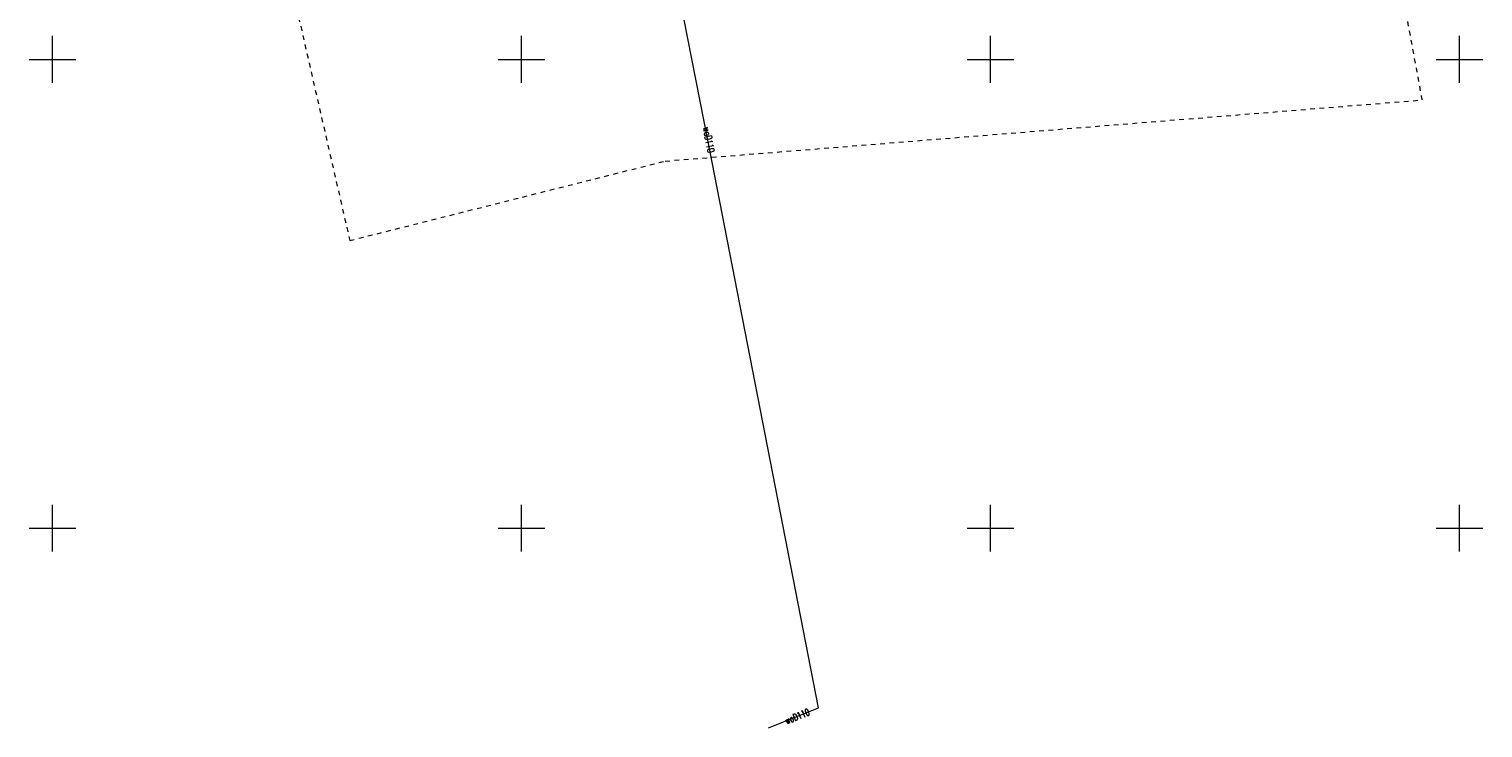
# Model space of a CAD drawing. Header units: metres. Extents: x 5552398 to 5553202, y 5816748 to 5817252.
# Tile 3 of 7: x 5552648 to 5552802, y 5816929 to 5817003. Entities that reach past the tile are written whole.
import ezdxf
from ezdxf.enums import TextEntityAlignment as Align

# ---------------------------------------------------------------- set-up
doc = ezdxf.new("R2010")
doc.units = ezdxf.units.M
doc.header["$MEASUREMENT"] = 0
for name, pattern in [('1', [0]), ('3_SUWP', [0]), ('GUZ', [1, 0.5, -0.5])]:
    doc.linetypes.add(name, pattern=pattern)
for name, color, linetype, lineweight in [('Podzial_sekcyjny_krzyze', 7, '1', 18), ('SUWP_E_T_0', 5, 'CONTINUOUS', 0), ('SUWP_L_0', 5, '3_SUWP', 18)]:
    doc.layers.add(name, color=color, linetype=linetype, lineweight=lineweight)
doc.layers.add('Uzytki', color=7, linetype='GUZ', lineweight=18, true_color=0x008000)
doc.styles.get("Standard").update_dxf_attribs({"font": 'Simplex.SHX', "width": 0.75})

msp = doc.modelspace()

# ---------------------------------------------------------------- linework, layer by layer
at = {"layer": 'Podzial_sekcyjny_krzyze'}
for p, q in [((5552650, 5816997.5), (5552650, 5817002.5)), ((5552700, 5816997.5), (5552700, 5817002.5)), ((5552750, 5816997.5), (5552750, 5817002.5)), ((5552800, 5816997.5), (5552800, 5817002.5)), ((5552647.5, 5817000), (5552652.5, 5817000)), ((5552697.5, 5817000), (5552702.5, 5817000)), ((5552747.5, 5817000), (5552752.5, 5817000)), ((5552797.5, 5817000), (5552802.5, 5817000)), ((5552650, 5816947.5), (5552650, 5816952.5)), ((5552700, 5816947.5), (5552700, 5816952.5)), ((5552750, 5816947.5), (5552750, 5816952.5)), ((5552800, 5816947.5), (5552800, 5816952.5)), ((5552647.5, 5816950), (5552652.5, 5816950)), ((5552697.5, 5816950), (5552702.5, 5816950)), ((5552747.5, 5816950), (5552752.5, 5816950)), ((5552797.5, 5816950), (5552802.5, 5816950))]:
    msp.add_line(p, q, dxfattribs=at)
at = {"layer": 'SUWP_L_0', "linetype": '3_SUWP'}
for p, q in [((5552720.33, 5816989.05), (5552700.17, 5817091.66)), ((5552731.65, 5816930.83), (5552720.33, 5816989.05)), ((5552726.33, 5816928.69), (5552731.65, 5816930.83))]:
    msp.add_line(p, q, dxfattribs=at)
at = {"layer": 'Uzytki'}
for p, q in [((5552796.04, 5816995.67), (5552784.37, 5817058.56)), ((5552676.01, 5817005.48), (5552681.69, 5816980.67)), ((5552715.31, 5816989.15), (5552796.04, 5816995.67)), ((5552681.69, 5816980.67), (5552715.31, 5816989.15))]:
    msp.add_line(p, q, dxfattribs=at)

# ---------------------------------------------------------------- texts
at = {"layer": 'SUWP_E_T_0', "lineweight": 9, "width": 0.7}
for rotation, p in [(281.003, (5552719.97, 5816991.42)), (21.9127, (5552729.4, 5816929.93))]:
    msp.add_text('woD110', height=0.75, rotation=rotation, dxfattribs=at).set_placement(p, align=Align.MIDDLE)

doc.saveas('drawing.dxf')
